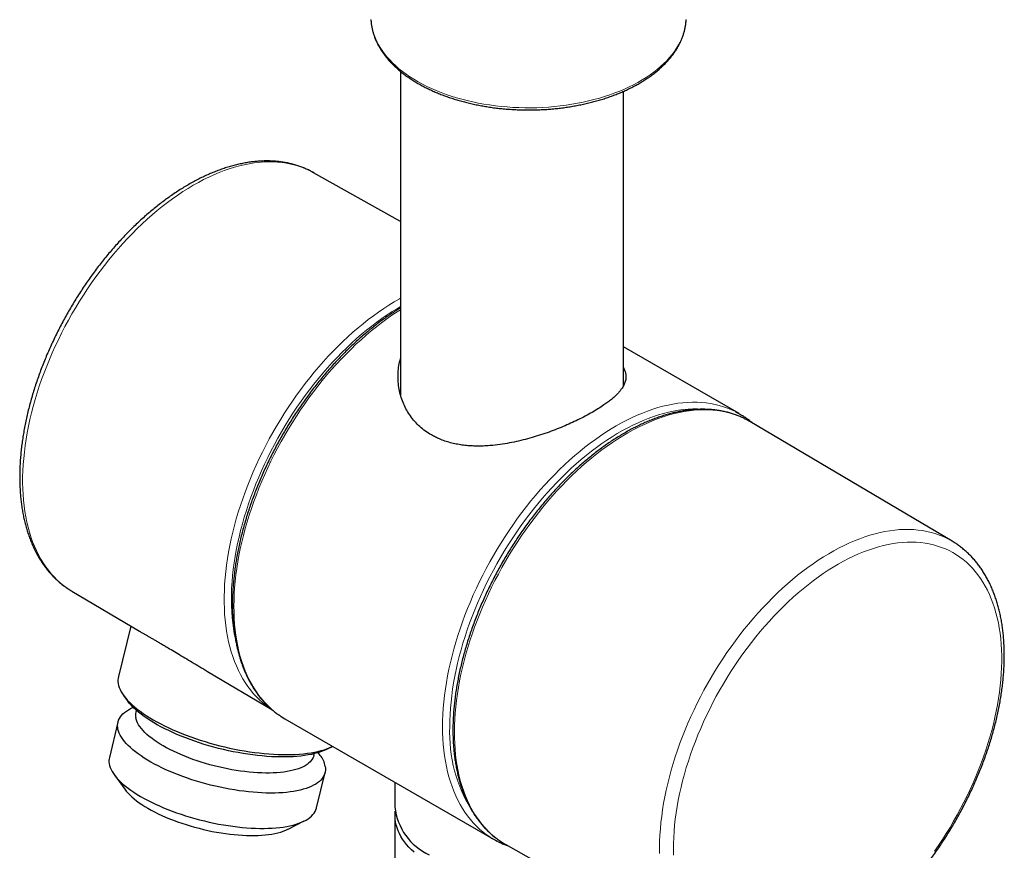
# Model space of a CAD drawing. Header units: millimetres. Extents: x 8 to 2417, y 12 to 2416.
# Tile 15 of 24: x 2250 to 2346, y 289 to 371. Entities that reach past the tile are written whole.
import ezdxf

# ---------------------------------------------------------------- set-up
doc = ezdxf.new("R2010")
doc.units = ezdxf.units.MM

msp = doc.modelspace()

# ---------------------------------------------------------------- linework, layer by layer
at = {"color": 7, "linetype": 'Continuous', "lineweight": 30}
for p, q in [((2286.961, 365.897), (2286.961, 334.093)), ((2308.861, 334.995), (2308.861, 363.943)), ((2286.961, 351.133), (2278.415, 355.945)), ((2320.238, 332.255), (2308.861, 338.823)), ((2341.163, 319.722), (2321.303, 331.471)), ((2254.659, 314.796), (2261.309, 310.861)), ((2260.437, 311.377), (2259.223, 306.403)), ((2267.99, 306.909), (2274.298, 303.177)), ((2259.74, 304.546), (2260.093, 304.057)), ((2260.688, 303.374), (2260.383, 303.22)), ((2260.989, 303.094), (2260.947, 302.92)), ((2274.232, 303.224), (2274.185, 303.255)), ((2275.584, 302.262), (2296.09, 290.425)), ((2259.186, 301.936), (2258.338, 298.464)), ((2279.714, 299.269), (2280.253, 299.541)), ((2278.433, 298.653), (2278.476, 298.826)), ((2279.072, 298.66), (2278.872, 298.936)), ((2258.81, 296.772), (2259.853, 295.326)), ((2278.696, 293.496), (2279.543, 296.968)), ((2286.411, 296.012), (2286.411, 293.579)), ((2286.411, 292.762), (2286.411, 195.594)), ((2275.906, 291.409), (2277.498, 292.212)), ((2297.301, 289.894), (2317.407, 278.572))]:
    msp.add_line(p, q, dxfattribs=at)
at = {"color": 252, "linetype": 'Continuous', "lineweight": 0, "flags": 128}
for points in [[(2284.045, 370.997), (2284.051, 370.894), (2284.087, 370.558), (2284.144, 370.223), (2284.224, 369.889), (2284.325, 369.558), (2284.447, 369.229), (2284.591, 368.903), (2284.756, 368.58), (2284.942, 368.261), (2285.148, 367.946), (2285.375, 367.636), (2285.622, 367.331), (2285.889, 367.031), (2286.175, 366.738), (2286.48, 366.451), (2286.803, 366.171), (2287.145, 365.898), (2287.504, 365.633), (2287.88, 365.375), (2288.272, 365.127), (2288.681, 364.886), (2289.105, 364.655), (2289.543, 364.433), (2289.996, 364.221), (2290.462, 364.019), (2290.941, 363.827), (2291.432, 363.645), (2291.935, 363.475), (2292.449, 363.315), (2292.972, 363.167), (2293.505, 363.03), (2294.046, 362.905), (2294.595, 362.792), (2295.151, 362.69), (2295.714, 362.601), (2296.281, 362.524), (2296.854, 362.46), (2297.43, 362.408), (2298.009, 362.368), (2298.59, 362.341), (2299.173, 362.327), (2299.756, 362.326), (2300.339, 362.337), (2300.921, 362.36), (2301.5, 362.397), (2302.077, 362.446), (2302.651, 362.507), (2303.22, 362.581), (2303.783, 362.667), (2304.341, 362.765), (2304.892, 362.876), (2305.435, 362.998), (2305.97, 363.132), (2306.496, 363.277), (2307.012, 363.434), (2307.518, 363.602), (2308.012, 363.78), (2308.494, 363.97), (2308.964, 364.169), (2309.42, 364.379), (2309.862, 364.599), (2310.289, 364.828), (2310.702, 365.066), (2311.098, 365.312), (2311.478, 365.568), (2311.842, 365.831), (2312.188, 366.102), (2312.516, 366.38), (2312.825, 366.666), (2313.116, 366.958), (2313.387, 367.255), (2313.639, 367.559), (2313.871, 367.868), (2314.083, 368.182), (2314.274, 368.5), (2314.444, 368.822), (2314.594, 369.147), (2314.721, 369.475), (2314.828, 369.806), (2314.913, 370.139), (2314.976, 370.474), (2315.017, 370.81), (2315.03, 370.996)], [(2278.415, 355.945), (2278.148, 356.089), (2277.772, 356.27), (2277.386, 356.431), (2276.99, 356.574), (2276.584, 356.696), (2276.169, 356.799), (2275.745, 356.882), (2275.313, 356.945), (2274.873, 356.989), (2274.426, 357.012), (2273.971, 357.015), (2273.509, 356.999), (2273.041, 356.962), (2272.567, 356.906), (2272.087, 356.829), (2271.603, 356.733), (2271.114, 356.617), (2270.621, 356.482), (2270.124, 356.327), (2269.623, 356.152), (2269.121, 355.959), (2268.615, 355.746), (2268.108, 355.515), (2267.6, 355.265), (2267.09, 354.996), (2266.58, 354.71), (2266.071, 354.406), (2265.561, 354.084), (2265.053, 353.745), (2264.546, 353.389), (2264.041, 353.016), (2263.538, 352.627), (2263.038, 352.222), (2262.542, 351.801), (2262.049, 351.365), (2261.561, 350.915), (2261.077, 350.45), (2260.598, 349.971), (2260.124, 349.479), (2259.657, 348.974), (2259.196, 348.456), (2258.742, 347.926), (2258.295, 347.384), (2257.856, 346.832), (2257.425, 346.268), (2257.002, 345.695), (2256.589, 345.112), (2256.184, 344.52), (2255.789, 343.92), (2255.404, 343.311), (2255.029, 342.696), (2254.665, 342.073), (2254.312, 341.444), (2253.971, 340.81), (2253.641, 340.171), (2253.323, 339.527), (2253.017, 338.879), (2252.724, 338.228), (2252.443, 337.575), (2252.176, 336.919), (2251.921, 336.262), (2251.681, 335.604), (2251.454, 334.945), (2251.241, 334.288), (2251.042, 333.631), (2250.858, 332.975), (2250.688, 332.322), (2250.533, 331.671), (2250.392, 331.024), (2250.267, 330.381), (2250.156, 329.743), (2250.061, 329.109), (2249.981, 328.481), (2249.916, 327.86), (2249.867, 327.246), (2249.833, 326.638), (2249.815, 326.039), (2249.812, 325.449), (2249.824, 324.867), (2249.852, 324.296), (2249.896, 323.734), (2249.954, 323.183), (2250.029, 322.643), (2250.118, 322.115), (2250.223, 321.599), (2250.342, 321.096), (2250.477, 320.606), (2250.627, 320.13), (2250.791, 319.667), (2250.97, 319.219), (2251.163, 318.786), (2251.371, 318.368), (2251.592, 317.965), (2251.828, 317.579), (2252.077, 317.209), (2252.339, 316.855), (2252.615, 316.519), (2252.903, 316.2), (2253.204, 315.898), (2253.518, 315.615), (2253.843, 315.35), (2254.18, 315.103), (2254.529, 314.874), (2254.659, 314.796)], [(2274.185, 303.255), (2274.064, 303.337), (2273.723, 303.583), (2273.395, 303.849), (2273.079, 304.132), (2272.775, 304.433), (2272.483, 304.752), (2272.205, 305.089), (2271.94, 305.442), (2271.688, 305.812), (2271.449, 306.199), (2271.225, 306.601), (2271.014, 307.02), (2270.818, 307.453), (2270.636, 307.902), (2270.469, 308.365), (2270.316, 308.842), (2270.178, 309.333), (2270.055, 309.836), (2269.948, 310.353), (2269.855, 310.882), (2269.778, 311.423), (2269.716, 311.975), (2269.669, 312.537), (2269.638, 313.111), (2269.623, 313.693), (2269.622, 314.285), (2269.638, 314.886), (2269.669, 315.495), (2269.715, 316.111), (2269.777, 316.734), (2269.854, 317.364), (2269.946, 318), (2270.053, 318.641), (2270.176, 319.287), (2270.314, 319.936), (2270.466, 320.59), (2270.633, 321.246), (2270.815, 321.904), (2271.011, 322.565), (2271.221, 323.226), (2271.445, 323.888), (2271.684, 324.55), (2271.935, 325.211), (2272.201, 325.871), (2272.479, 326.528), (2272.77, 327.184), (2273.074, 327.836), (2273.39, 328.485), (2273.718, 329.129), (2274.058, 329.769), (2274.409, 330.403), (2274.772, 331.031), (2275.145, 331.652), (2275.529, 332.266), (2275.922, 332.873), (2276.326, 333.471), (2276.739, 334.06), (2277.161, 334.64), (2277.591, 335.21), (2278.03, 335.77), (2278.476, 336.319), (2278.93, 336.856), (2279.391, 337.382), (2279.859, 337.895), (2280.332, 338.395), (2280.812, 338.882), (2281.296, 339.355), (2281.786, 339.813), (2282.28, 340.258), (2282.777, 340.687), (2283.279, 341.101), (2283.783, 341.499), (2284.29, 341.88), (2284.799, 342.246), (2285.309, 342.594), (2285.821, 342.926), (2286.334, 343.239), (2286.846, 343.536), (2286.961, 343.599)], [(2286.961, 342.784), (2286.642, 342.596), (2286.135, 342.284), (2285.63, 341.955), (2285.125, 341.608), (2284.622, 341.244), (2284.121, 340.864), (2283.623, 340.468), (2283.128, 340.057), (2282.637, 339.63), (2282.149, 339.188), (2281.666, 338.731), (2281.188, 338.261), (2280.715, 337.776), (2280.248, 337.279), (2279.788, 336.769), (2279.334, 336.246), (2278.887, 335.712), (2278.447, 335.167), (2278.016, 334.611), (2277.593, 334.044), (2277.178, 333.468), (2276.773, 332.882), (2276.377, 332.288), (2275.991, 331.686), (2275.615, 331.076), (2275.249, 330.46), (2274.895, 329.837), (2274.552, 329.208), (2274.22, 328.574), (2273.9, 327.935), (2273.592, 327.292), (2273.297, 326.646), (2273.014, 325.997), (2272.745, 325.346), (2272.488, 324.693), (2272.245, 324.039), (2272.016, 323.384), (2271.8, 322.73), (2271.599, 322.077), (2271.412, 321.424), (2271.239, 320.774), (2271.081, 320.127), (2270.938, 319.483), (2270.81, 318.843), (2270.697, 318.207), (2270.598, 317.576), (2270.515, 316.95), (2270.448, 316.331), (2270.395, 315.719), (2270.358, 315.113), (2270.337, 314.516), (2270.331, 313.927), (2270.34, 313.348), (2270.365, 312.777), (2270.405, 312.217), (2270.461, 311.667), (2270.532, 311.129), (2270.618, 310.602), (2270.689, 310.234)], [(2286.961, 342.478), (2286.627, 342.266), (2286.113, 341.924), (2285.6, 341.565), (2285.089, 341.189), (2284.58, 340.797), (2284.074, 340.389), (2283.571, 339.965), (2283.072, 339.526), (2282.578, 339.071), (2282.088, 338.603), (2281.602, 338.12), (2281.123, 337.623), (2280.649, 337.114), (2280.182, 336.592), (2279.722, 336.057), (2279.269, 335.511), (2278.824, 334.953), (2278.386, 334.385), (2277.957, 333.806), (2277.537, 333.218), (2277.126, 332.621), (2276.725, 332.015), (2276.334, 331.401), (2275.953, 330.779), (2275.583, 330.151), (2275.224, 329.516), (2274.876, 328.875), (2274.54, 328.229), (2274.216, 327.579), (2273.904, 326.924), (2273.604, 326.266), (2273.318, 325.606), (2273.044, 324.943), (2272.784, 324.278), (2272.537, 323.613), (2272.305, 322.947), (2272.086, 322.281), (2271.881, 321.616), (2271.691, 320.953), (2271.515, 320.291), (2271.355, 319.632), (2271.209, 318.977), (2271.078, 318.325), (2270.962, 317.678), (2270.861, 317.035), (2270.776, 316.399), (2270.706, 315.768), (2270.651, 315.144), (2270.612, 314.528), (2270.589, 313.92), (2270.581, 313.319), (2270.589, 312.728), (2270.612, 312.147), (2270.651, 311.575), (2270.706, 311.014), (2270.776, 310.465), (2270.861, 309.926), (2270.962, 309.4), (2271.078, 308.887), (2271.209, 308.386), (2271.355, 307.899), (2271.515, 307.426), (2271.691, 306.967), (2271.881, 306.524), (2272.086, 306.095), (2272.305, 305.682), (2272.537, 305.285), (2272.784, 304.904), (2273.044, 304.54), (2273.318, 304.192), (2273.604, 303.863), (2273.904, 303.55), (2274.216, 303.256), (2274.54, 302.98), (2274.876, 302.722), (2275.224, 302.483), (2275.224, 302.483)], [(2291.087, 301.482), (2291.095, 302.082), (2291.119, 302.69), (2291.157, 303.307), (2291.212, 303.93), (2291.282, 304.561), (2291.367, 305.198), (2291.468, 305.84), (2291.584, 306.487), (2291.715, 307.139), (2291.861, 307.794), (2292.022, 308.453), (2292.197, 309.115), (2292.387, 309.778), (2292.592, 310.443), (2292.811, 311.109), (2293.043, 311.775), (2293.29, 312.44), (2293.55, 313.105), (2293.824, 313.768), (2294.11, 314.429), (2294.41, 315.086), (2294.722, 315.741), (2295.046, 316.391), (2295.382, 317.037), (2295.73, 317.678), (2296.089, 318.313), (2296.459, 318.941), (2296.84, 319.563), (2297.231, 320.177), (2297.633, 320.783), (2298.043, 321.38), (2298.463, 321.968), (2298.892, 322.547), (2299.33, 323.115), (2299.775, 323.673), (2300.228, 324.219), (2300.688, 324.754), (2301.156, 325.276), (2301.629, 325.786), (2302.109, 326.282), (2302.594, 326.765), (2303.084, 327.233), (2303.578, 327.688), (2304.077, 328.127), (2304.58, 328.551), (2305.086, 328.959), (2305.595, 329.351), (2306.106, 329.727), (2306.619, 330.086), (2307.133, 330.428), (2307.648, 330.752), (2308.164, 331.059), (2308.68, 331.348), (2309.195, 331.618), (2309.709, 331.87), (2310.222, 332.104), (2310.733, 332.318), (2311.242, 332.513), (2311.748, 332.689), (2312.251, 332.845), (2312.75, 332.982), (2313.244, 333.099), (2313.734, 333.196), (2314.22, 333.273), (2314.699, 333.331), (2315.173, 333.368), (2315.64, 333.385), (2316.1, 333.382), (2316.553, 333.358), (2316.998, 333.315), (2317.436, 333.252), (2317.865, 333.169), (2318.285, 333.065), (2318.696, 332.942), (2319.097, 332.799), (2319.488, 332.637), (2319.869, 332.455), (2319.88, 332.449)], [(2316.905, 332.684), (2316.583, 332.708), (2316.132, 332.725), (2315.675, 332.721), (2315.211, 332.696), (2314.74, 332.652), (2314.264, 332.588), (2313.782, 332.504), (2313.296, 332.4), (2312.805, 332.276), (2312.31, 332.133), (2311.811, 331.97), (2311.31, 331.788), (2310.806, 331.586), (2310.299, 331.365), (2309.792, 331.126), (2309.282, 330.868), (2308.773, 330.592), (2308.263, 330.297), (2307.753, 329.985), (2307.244, 329.655), (2306.736, 329.308), (2306.229, 328.944), (2305.725, 328.564), (2305.224, 328.167), (2304.725, 327.754), (2304.23, 327.326), (2303.739, 326.883), (2303.253, 326.426), (2302.771, 325.954), (2302.295, 325.468), (2301.825, 324.969), (2301.36, 324.457), (2300.903, 323.933), (2300.452, 323.396), (2300.009, 322.849), (2299.574, 322.29), (2299.147, 321.721), (2298.729, 321.143), (2298.32, 320.554), (2297.921, 319.958), (2297.531, 319.353), (2297.152, 318.74), (2296.783, 318.12), (2296.425, 317.494), (2296.079, 316.862), (2295.743, 316.224), (2295.42, 315.582), (2295.109, 314.936), (2294.811, 314.286), (2294.525, 313.633), (2294.252, 312.978), (2293.993, 312.321), (2293.747, 311.663), (2293.514, 311.005), (2293.296, 310.346), (2293.092, 309.689), (2292.902, 309.032), (2292.727, 308.378), (2292.566, 307.726), (2292.421, 307.078), (2292.29, 306.433), (2292.174, 305.793), (2292.074, 305.157), (2291.989, 304.527), (2291.919, 303.903), (2291.864, 303.286), (2291.826, 302.677), (2291.802, 302.075), (2291.795, 301.482)], [(2320.929, 331.679), (2320.552, 331.863), (2320.165, 332.028), (2319.768, 332.174), (2319.361, 332.3), (2318.945, 332.406), (2318.52, 332.492), (2318.086, 332.559), (2317.644, 332.605), (2317.195, 332.632), (2316.738, 332.639), (2316.275, 332.625), (2315.805, 332.592), (2315.329, 332.538), (2314.848, 332.465), (2314.361, 332.372), (2313.87, 332.259), (2313.374, 332.126), (2312.875, 331.974), (2312.372, 331.802), (2311.866, 331.611), (2311.358, 331.401), (2310.849, 331.172), (2310.337, 330.925), (2309.825, 330.659), (2309.312, 330.374), (2308.799, 330.072), (2308.286, 329.752), (2307.774, 329.415), (2307.264, 329.061), (2306.755, 328.69), (2306.249, 328.302), (2305.745, 327.899), (2305.245, 327.479), (2304.748, 327.045), (2304.255, 326.595), (2303.767, 326.131), (2303.284, 325.653), (2302.806, 325.162), (2302.334, 324.657), (2301.868, 324.139), (2301.409, 323.609), (2300.958, 323.068), (2300.513, 322.515), (2300.077, 321.951), (2299.649, 321.377), (2299.23, 320.794), (2298.82, 320.201), (2298.42, 319.599), (2298.029, 318.99), (2297.649, 318.373), (2297.279, 317.748), (2296.92, 317.118), (2296.572, 316.481), (2296.236, 315.84), (2295.912, 315.193), (2295.6, 314.543), (2295.3, 313.889), (2295.014, 313.232), (2294.74, 312.573), (2294.479, 311.912), (2294.232, 311.251), (2293.998, 310.588), (2293.779, 309.926), (2293.573, 309.265), (2293.382, 308.604), (2293.206, 307.946), (2293.044, 307.291), (2292.896, 306.638), (2292.764, 305.989), (2292.647, 305.345), (2292.545, 304.705), (2292.458, 304.071), (2292.386, 303.443), (2292.33, 302.822), (2292.289, 302.208), (2292.264, 301.601), (2292.254, 301.003), (2292.26, 300.414), (2292.281, 299.835), (2292.318, 299.265), (2292.37, 298.706), (2292.438, 298.157), (2292.521, 297.621), (2292.619, 297.096), (2292.732, 296.583), (2292.861, 296.084), (2293.004, 295.598), (2293.162, 295.126), (2293.335, 294.668), (2293.523, 294.224), (2293.724, 293.796), (2293.94, 293.383), (2294.17, 292.986), (2294.414, 292.606), (2294.671, 292.241), (2294.942, 291.894), (2295.225, 291.564), (2295.522, 291.252), (2295.83, 290.957), (2296.151, 290.68), (2296.485, 290.422), (2296.829, 290.182), (2296.965, 290.095)], [(2312.417, 289.027), (2312.413, 289.616), (2312.424, 290.213), (2312.451, 290.819), (2312.493, 291.432), (2312.551, 292.053), (2312.624, 292.68), (2312.712, 293.313), (2312.816, 293.952), (2312.936, 294.596), (2313.07, 295.244), (2313.219, 295.895), (2313.383, 296.55), (2313.562, 297.207), (2313.755, 297.866), (2313.963, 298.526), (2314.185, 299.187), (2314.421, 299.847), (2314.67, 300.508), (2314.933, 301.166), (2315.209, 301.823), (2315.499, 302.478), (2315.801, 303.13), (2316.115, 303.778), (2316.442, 304.421), (2316.78, 305.06), (2317.13, 305.693), (2317.491, 306.321), (2317.863, 306.941), (2318.246, 307.555), (2318.639, 308.161), (2319.041, 308.758), (2319.453, 309.346), (2319.875, 309.926), (2320.304, 310.495), (2320.742, 311.053), (2321.188, 311.601), (2321.642, 312.137), (2322.102, 312.661), (2322.569, 313.173), (2323.042, 313.671), (2323.521, 314.156), (2324.005, 314.627), (2324.494, 315.084), (2324.988, 315.527), (2325.485, 315.954), (2325.986, 316.365), (2326.49, 316.76), (2326.996, 317.14), (2327.504, 317.502), (2328.014, 317.848), (2328.525, 318.176), (2329.037, 318.486), (2329.549, 318.779), (2330.06, 319.053), (2330.571, 319.309), (2331.081, 319.547), (2331.588, 319.765), (2332.094, 319.964), (2332.597, 320.144), (2333.096, 320.305), (2333.593, 320.446), (2334.085, 320.567), (2334.572, 320.669), (2335.055, 320.75), (2335.532, 320.812), (2336.003, 320.853), (2336.468, 320.874), (2336.926, 320.875), (2337.377, 320.856), (2337.821, 320.817), (2338.256, 320.758), (2338.683, 320.679), (2339.102, 320.58), (2339.511, 320.461), (2339.91, 320.322), (2340.3, 320.163), (2340.679, 319.985), (2341.048, 319.788), (2341.233, 319.679)], [(2339.426, 289.226), (2339.825, 289.804), (2340.214, 290.389), (2340.594, 290.983), (2340.963, 291.585), (2341.321, 292.193), (2341.669, 292.808), (2342.005, 293.428), (2342.33, 294.054), (2342.643, 294.684), (2342.944, 295.318), (2343.232, 295.955), (2343.508, 296.595), (2343.77, 297.237), (2344.019, 297.881), (2344.255, 298.525), (2344.477, 299.17), (2344.685, 299.814), (2344.879, 300.457), (2345.058, 301.099), (2345.223, 301.739), (2345.374, 302.375), (2345.509, 303.008), (2345.63, 303.638), (2345.735, 304.262), (2345.826, 304.882), (2345.901, 305.495), (2345.961, 306.102), (2346.005, 306.702), (2346.035, 307.295), (2346.048, 307.879), (2346.047, 308.455), (2346.029, 309.021), (2345.997, 309.577), (2345.949, 310.124), (2345.885, 310.659), (2345.806, 311.183), (2345.713, 311.695), (2345.603, 312.195), (2345.479, 312.682), (2345.34, 313.155), (2345.187, 313.615), (2345.018, 314.061), (2344.835, 314.492), (2344.638, 314.908), (2344.427, 315.309), (2344.202, 315.693), (2343.963, 316.062), (2343.711, 316.414), (2343.445, 316.749), (2343.167, 317.067), (2342.876, 317.367), (2342.572, 317.65), (2342.257, 317.915), (2341.929, 318.161), (2341.59, 318.389), (2341.24, 318.598), (2340.879, 318.788), (2340.507, 318.958), (2340.126, 319.11), (2339.734, 319.242), (2339.334, 319.354), (2338.924, 319.447), (2338.505, 319.52), (2338.078, 319.573), (2337.644, 319.607), (2337.202, 319.62), (2336.753, 319.613), (2336.298, 319.587), (2335.836, 319.54), (2335.369, 319.474), (2334.896, 319.388), (2334.419, 319.282), (2333.937, 319.156), (2333.452, 319.011), (2332.963, 318.847), (2332.471, 318.663), (2331.977, 318.46), (2331.481, 318.239), (2330.983, 317.999), (2330.485, 317.74), (2329.985, 317.464), (2329.486, 317.169), (2328.987, 316.857), (2328.489, 316.528), (2327.992, 316.181), (2327.498, 315.818), (2327.005, 315.439), (2326.515, 315.043), (2326.029, 314.633), (2325.546, 314.207), (2325.067, 313.766), (2324.593, 313.311), (2324.125, 312.841), (2323.661, 312.359), (2323.204, 311.863), (2322.753, 311.355), (2322.309, 310.835), (2321.872, 310.304), (2321.443, 309.761), (2321.022, 309.208), (2320.61, 308.645), (2320.206, 308.072), (2319.812, 307.491), (2319.427, 306.901), (2319.053, 306.303), (2318.688, 305.698), (2318.335, 305.087), (2317.993, 304.47), (2317.662, 303.847), (2317.342, 303.219), (2317.035, 302.587), (2316.74, 301.951), (2316.458, 301.313), (2316.189, 300.672), (2315.933, 300.029), (2315.69, 299.385), (2315.461, 298.74), (2315.245, 298.096), (2315.044, 297.452), (2314.857, 296.809), (2314.684, 296.168), (2314.526, 295.53), (2314.383, 294.895), (2314.254, 294.264), (2314.141, 293.636), (2314.042, 293.014), (2313.959, 292.398), (2313.891, 291.787), (2313.838, 291.183), (2313.801, 290.587), (2313.779, 289.998), (2313.773, 289.418), (2313.782, 288.847)], [(2295.725, 290.649), (2295.382, 290.884), (2295.046, 291.142), (2294.722, 291.418), (2294.41, 291.712), (2294.11, 292.025), (2293.824, 292.354), (2293.55, 292.702), (2293.29, 293.066), (2293.043, 293.447), (2292.811, 293.844), (2292.592, 294.257), (2292.387, 294.686), (2292.197, 295.13), (2292.022, 295.588), (2291.861, 296.061), (2291.715, 296.548), (2291.584, 297.049), (2291.468, 297.562), (2291.367, 298.088), (2291.282, 298.627), (2291.212, 299.176), (2291.157, 299.737), (2291.119, 300.309), (2291.095, 300.89), (2291.087, 301.482)]]:
    msp.add_lwpolyline(points, dxfattribs=at)
at = {"color": 7, "linetype": 'Continuous', "lineweight": 30, "flags": 128}
for points in [[(2286.89, 334.331), (2286.957, 334.53), (2286.961, 334.54)], [(2319.88, 332.449), (2320.239, 332.254), (2320.585, 332.042)], [(2321.303, 331.471), (2321.296, 331.476), (2320.929, 331.679), (2320.929, 331.679)], [(2259.203, 305.729), (2259.246, 305.531), (2259.31, 305.33), (2259.396, 305.125), (2259.502, 304.918), (2259.629, 304.708), (2259.777, 304.497), (2259.945, 304.283), (2260.132, 304.069), (2260.339, 303.854), (2260.566, 303.638), (2260.811, 303.423), (2261.074, 303.208), (2261.355, 302.994), (2261.654, 302.781), (2261.969, 302.57), (2262.3, 302.362), (2262.646, 302.155), (2263.007, 301.952), (2263.382, 301.751), (2263.771, 301.555), (2264.172, 301.362), (2264.585, 301.174), (2265.009, 300.991), (2265.444, 300.813), (2265.887, 300.64), (2266.34, 300.473), (2266.8, 300.312), (2267.267, 300.157), (2267.74, 300.01), (2268.217, 299.869), (2268.699, 299.735), (2269.185, 299.609), (2269.672, 299.491), (2270.161, 299.381), (2270.651, 299.278), (2271.14, 299.185), (2271.627, 299.099), (2272.112, 299.023), (2272.594, 298.955), (2273.072, 298.896), (2273.545, 298.847), (2274.011, 298.806), (2274.471, 298.775), (2274.923, 298.753), (2275.366, 298.741), (2275.8, 298.738), (2276.224, 298.744), (2276.636, 298.76), (2277.037, 298.785), (2277.425, 298.819), (2277.799, 298.863), (2278.16, 298.916), (2278.506, 298.978), (2278.836, 299.049), (2279.15, 299.128), (2279.448, 299.217), (2279.728, 299.313), (2279.991, 299.418), (2280.235, 299.532), (2280.277, 299.553)], [(2279.714, 299.269), (2279.612, 299.219), (2279.365, 299.111), (2279.099, 299.011), (2278.816, 298.919), (2278.515, 298.836), (2278.198, 298.762), (2277.865, 298.697), (2277.517, 298.641), (2277.154, 298.595), (2276.777, 298.557), (2276.387, 298.529), (2275.985, 298.511), (2275.572, 298.502), (2275.147, 298.502), (2274.713, 298.512), (2274.271, 298.532), (2273.82, 298.561), (2273.362, 298.599), (2272.897, 298.647), (2272.428, 298.704), (2271.954, 298.77), (2271.477, 298.844), (2270.997, 298.928), (2270.516, 299.021), (2270.035, 299.122), (2269.554, 299.231), (2269.074, 299.348), (2268.597, 299.473), (2268.123, 299.605), (2267.654, 299.745), (2267.19, 299.892), (2266.732, 300.046), (2266.281, 300.206), (2265.839, 300.372), (2265.405, 300.544), (2264.981, 300.721), (2264.568, 300.903), (2264.167, 301.09), (2263.777, 301.281), (2263.401, 301.476), (2263.039, 301.675), (2262.691, 301.877), (2262.359, 302.081), (2262.042, 302.288), (2261.742, 302.497), (2261.46, 302.707), (2261.195, 302.918), (2260.948, 303.13), (2260.72, 303.342), (2260.512, 303.553), (2260.323, 303.764), (2260.154, 303.974), (2260.093, 304.057)], [(2279.562, 297.582), (2279.582, 297.396), (2279.581, 297.215), (2279.558, 297.038), (2279.514, 296.867), (2279.449, 296.701), (2279.362, 296.54), (2279.255, 296.386), (2279.126, 296.238), (2278.977, 296.097), (2278.808, 295.963), (2278.619, 295.837), (2278.411, 295.718), (2278.183, 295.607), (2277.937, 295.504), (2277.673, 295.409), (2277.392, 295.322), (2277.093, 295.245), (2276.778, 295.176), (2276.448, 295.116), (2276.103, 295.066), (2275.744, 295.024), (2275.371, 294.992), (2274.985, 294.97), (2274.588, 294.956), (2274.18, 294.953), (2273.762, 294.958), (2273.334, 294.973), (2272.898, 294.998), (2272.455, 295.032), (2272.005, 295.075), (2271.549, 295.127), (2271.089, 295.189), (2270.626, 295.259), (2270.16, 295.338), (2269.692, 295.426), (2269.223, 295.523), (2268.755, 295.627), (2268.287, 295.74), (2267.823, 295.861), (2267.361, 295.989), (2266.904, 296.124), (2266.452, 296.266), (2266.006, 296.415), (2265.567, 296.571), (2265.136, 296.732), (2264.713, 296.899), (2264.301, 297.072), (2263.899, 297.25), (2263.509, 297.432), (2263.131, 297.618), (2262.767, 297.809), (2262.416, 298.002), (2262.079, 298.199), (2261.758, 298.399), (2261.454, 298.6), (2261.165, 298.804), (2260.894, 299.008), (2260.641, 299.214), (2260.406, 299.42), (2260.19, 299.627), (2259.993, 299.833), (2259.816, 300.038), (2259.659, 300.242), (2259.522, 300.444), (2259.406, 300.644), (2259.312, 300.842), (2259.238, 301.037), (2259.185, 301.228), (2259.154, 301.416), (2259.144, 301.599), (2259.156, 301.778), (2259.19, 301.952), (2259.244, 302.121), (2259.32, 302.285), (2259.418, 302.442), (2259.536, 302.593), (2259.674, 302.737), (2259.833, 302.875), (2260.013, 303.005), (2260.211, 303.128), (2260.383, 303.22)], [(2278.433, 298.653), (2278.419, 298.598), (2278.362, 298.443), (2278.284, 298.294), (2278.184, 298.151), (2278.064, 298.015), (2277.924, 297.885), (2277.763, 297.762), (2277.583, 297.647), (2277.383, 297.539), (2277.165, 297.439), (2276.928, 297.348), (2276.674, 297.265), (2276.402, 297.19), (2276.114, 297.125), (2275.81, 297.068), (2275.491, 297.02), (2275.158, 296.982), (2274.812, 296.953), (2274.453, 296.933), (2274.083, 296.923), (2273.702, 296.922), (2273.31, 296.931), (2272.911, 296.949), (2272.503, 296.976), (2272.088, 297.013), (2271.667, 297.059), (2271.242, 297.114), (2270.813, 297.179), (2270.381, 297.251), (2269.947, 297.333), (2269.513, 297.423), (2269.079, 297.521), (2268.647, 297.628), (2268.217, 297.742), (2267.791, 297.863), (2267.369, 297.992), (2266.953, 298.127), (2266.544, 298.269), (2266.143, 298.417), (2265.75, 298.571), (2265.367, 298.731), (2264.994, 298.895), (2264.633, 299.064), (2264.285, 299.237), (2263.949, 299.414), (2263.628, 299.595), (2263.321, 299.778), (2263.03, 299.964), (2262.755, 300.151), (2262.498, 300.341), (2262.258, 300.531), (2262.036, 300.722), (2261.832, 300.913), (2261.648, 301.104), (2261.484, 301.294), (2261.34, 301.483), (2261.216, 301.67), (2261.113, 301.855), (2261.031, 302.038), (2260.97, 302.217), (2260.931, 302.393)], [(2275.224, 302.483), (2275.583, 302.263), (2275.584, 302.262)], [(2258.32, 297.85), (2258.361, 297.66), (2258.425, 297.467), (2258.509, 297.271), (2258.614, 297.072), (2258.741, 296.871), (2258.888, 296.668), (2259.055, 296.463), (2259.242, 296.257), (2259.448, 296.051), (2259.674, 295.845), (2259.918, 295.639), (2260.18, 295.434), (2260.46, 295.229), (2260.757, 295.027), (2261.07, 294.826), (2261.398, 294.628), (2261.742, 294.433), (2262.1, 294.241), (2262.471, 294.052), (2262.856, 293.868), (2263.252, 293.688), (2263.659, 293.513), (2264.076, 293.343), (2264.503, 293.178), (2264.938, 293.02), (2265.38, 292.868), (2265.83, 292.722), (2266.285, 292.583), (2266.744, 292.451), (2267.207, 292.327), (2267.673, 292.21), (2268.141, 292.102), (2268.61, 292.001), (2269.078, 291.909), (2269.546, 291.825), (2270.011, 291.751), (2270.473, 291.685), (2270.93, 291.628), (2271.383, 291.58), (2271.83, 291.541), (2272.27, 291.512), (2272.702, 291.492), (2273.125, 291.482), (2273.538, 291.481), (2273.941, 291.489), (2274.332, 291.507), (2274.711, 291.535), (2275.078, 291.572), (2275.43, 291.618), (2275.768, 291.673), (2276.09, 291.737), (2276.397, 291.81), (2276.687, 291.892), (2276.96, 291.983), (2277.215, 292.082), (2277.452, 292.189), (2277.67, 292.304), (2277.869, 292.427), (2278.048, 292.557), (2278.207, 292.695), (2278.346, 292.839), (2278.464, 292.99), (2278.561, 293.147), (2278.637, 293.311), (2278.692, 293.479), (2278.696, 293.496)], [(2259.853, 295.326), (2259.986, 295.153), (2260.15, 294.963), (2260.334, 294.772), (2260.537, 294.581), (2260.759, 294.39), (2260.999, 294.2), (2261.257, 294.01), (2261.532, 293.823), (2261.823, 293.637), (2262.129, 293.454), (2262.451, 293.273), (2262.786, 293.096), (2263.135, 292.923), (2263.496, 292.754), (2263.868, 292.59), (2264.252, 292.43), (2264.644, 292.276), (2265.046, 292.128), (2265.455, 291.986), (2265.871, 291.851), (2266.292, 291.722), (2266.718, 291.601), (2267.148, 291.487), (2267.581, 291.38), (2268.014, 291.282), (2268.449, 291.192), (2268.882, 291.11), (2269.314, 291.037), (2269.744, 290.973), (2270.169, 290.918), (2270.589, 290.872), (2271.004, 290.835), (2271.412, 290.808), (2271.812, 290.79), (2272.203, 290.781), (2272.584, 290.782), (2272.955, 290.792), (2273.314, 290.812), (2273.66, 290.841), (2273.993, 290.879), (2274.312, 290.927), (2274.615, 290.984), (2274.903, 291.049), (2275.175, 291.124), (2275.429, 291.207), (2275.666, 291.298), (2275.885, 291.398), (2275.906, 291.409)], [(2288.285, 289.13), (2288.02, 289.376), (2287.773, 289.628), (2287.546, 289.886), (2287.339, 290.15), (2287.151, 290.419), (2286.985, 290.692), (2286.839, 290.969), (2286.714, 291.249), (2286.61, 291.533), (2286.528, 291.819), (2286.467, 292.106), (2286.429, 292.395), (2286.412, 292.684), (2286.417, 292.974), (2286.433, 293.171)], [(2296.965, 290.095), (2297.185, 289.961), (2297.301, 289.894)]]:
    msp.add_lwpolyline(points, dxfattribs=at)
at = {"color": 7, "linetype": 'Continuous', "lineweight": 30}
for centre, radius, start, end in [((2260.842, 306.017), 1.664, 166.58908, 189.94668), ((2262.208, 302.618), 1.297, 166.53727, 189.9985), ((2259.81, 298.112), 1.514, 166.5687, 189.96707), ((2276.963, 297.051), 2.653, 11.55237, 37.33995), ((2292.174, 294.158), 5.792, 185.74038, 245.57976), ((2300.118, 297.402), 8.057, 236.95353, 243.04946)]:
    msp.add_arc(centre, radius, start, end, dxfattribs=at)
at = {"color": 252, "linetype": 'Continuous', "lineweight": 0}
msp.add_arc((2306.23, 300.864), 14.449, 177.55244, 212.24091, dxfattribs=at)
at = {"color": 7, "linetype": 'Continuous', "lineweight": 30}
for points, knots in [([(2284.048, 370.979), (2284.05, 370.921), (2284.058, 370.754), (2284.092, 370.477), (2284.149, 370.15), (2284.226, 369.824), (2284.323, 369.5), (2284.438, 369.179), (2284.574, 368.86), (2284.728, 368.543), (2284.902, 368.231), (2285.094, 367.922), (2285.306, 367.617), (2285.535, 367.317), (2285.783, 367.022), (2286.049, 366.733), (2286.332, 366.45), (2286.632, 366.173), (2286.949, 365.902), (2287.282, 365.639), (2287.631, 365.384), (2287.995, 365.136), (2288.374, 364.896), (2288.767, 364.665), (2289.173, 364.442), (2289.593, 364.228), (2290.025, 364.023), (2290.469, 363.828), (2290.925, 363.642), (2291.391, 363.467), (2291.867, 363.301), (2292.354, 363.145), (2292.849, 363), (2293.352, 362.865), (2293.864, 362.741), (2294.382, 362.628), (2294.907, 362.526), (2295.438, 362.435), (2295.973, 362.354), (2296.513, 362.286), (2297.057, 362.228), (2297.604, 362.182), (2298.154, 362.148), (2298.705, 362.124), (2299.257, 362.113), (2299.81, 362.113), (2300.362, 362.124), (2300.913, 362.147), (2301.463, 362.182), (2302.01, 362.228), (2302.554, 362.285), (2303.094, 362.353), (2303.63, 362.433), (2304.16, 362.524), (2304.685, 362.626), (2305.204, 362.739), (2305.715, 362.863), (2306.219, 362.998), (2306.714, 363.143), (2307.2, 363.298), (2307.677, 363.464), (2308.143, 363.64), (2308.599, 363.825), (2309.043, 364.021), (2309.476, 364.225), (2309.896, 364.439), (2310.303, 364.662), (2310.696, 364.893), (2311.075, 365.133), (2311.44, 365.381), (2311.789, 365.637), (2312.123, 365.901), (2312.441, 366.171), (2312.742, 366.449), (2313.026, 366.734), (2313.293, 367.024), (2313.542, 367.32), (2313.773, 367.622), (2313.985, 367.929), (2314.178, 368.24), (2314.352, 368.555), (2314.507, 368.873), (2314.643, 369.195), (2314.758, 369.519), (2314.854, 369.845), (2314.93, 370.172), (2314.986, 370.501), (2315.018, 370.77), (2315.025, 370.929), (2315.027, 370.978)], [0, 0, 0, 0, 0.005965, 0.017293, 0.028629, 0.039981, 0.051354, 0.062755, 0.074186, 0.08565, 0.097148, 0.108679, 0.120242, 0.131834, 0.143453, 0.155095, 0.166755, 0.178432, 0.190121, 0.20182, 0.213526, 0.225236, 0.236949, 0.248663, 0.260377, 0.272089, 0.283798, 0.295505, 0.30721, 0.31891, 0.330608, 0.342302, 0.353993, 0.365681, 0.377366, 0.389048, 0.400727, 0.412404, 0.424079, 0.435752, 0.447423, 0.459093, 0.470763, 0.482431, 0.494099, 0.505766, 0.517434, 0.529102, 0.540771, 0.55244, 0.564111, 0.575783, 0.587457, 0.599133, 0.610811, 0.622491, 0.634175, 0.645861, 0.657551, 0.669244, 0.680941, 0.692642, 0.704346, 0.716055, 0.727767, 0.739482, 0.751201, 0.762923, 0.774647, 0.786372, 0.798096, 0.809819, 0.821537, 0.833249, 0.844952, 0.856642, 0.868317, 0.879973, 0.891605, 0.903211, 0.914787, 0.92633, 0.937839, 0.949313, 0.960753, 0.972161, 0.98354, 0.994896, 1, 1, 1, 1]), ([(2278.42, 355.941), (2278.311, 356.001), (2278.082, 356.128), (2277.721, 356.299), (2277.341, 356.46), (2276.951, 356.602), (2276.553, 356.728), (2276.146, 356.835), (2275.732, 356.925), (2275.31, 356.996), (2274.88, 357.049), (2274.443, 357.085), (2274, 357.101), (2273.55, 357.1), (2273.094, 357.08), (2272.632, 357.041), (2272.165, 356.984), (2271.766, 356.921), (2271.523, 356.874), (2271.437, 356.858)], [0, 0, 0, 0, 0.054379, 0.114351, 0.17435, 0.234406, 0.294549, 0.354806, 0.415199, 0.475747, 0.536465, 0.597361, 0.658441, 0.719703, 0.781145, 0.842757, 0.90453, 0.96645, 1, 1, 1, 1]), ([(2271.437, 356.858), (2271.352, 356.84), (2271.107, 356.79), (2270.701, 356.694), (2270.218, 356.562), (2269.732, 356.412), (2269.243, 356.245), (2268.753, 356.059), (2268.261, 355.856), (2267.767, 355.636), (2267.274, 355.398), (2266.78, 355.144), (2266.286, 354.873), (2265.793, 354.585), (2265.3, 354.282), (2264.81, 353.963), (2264.321, 353.628), (2263.834, 353.278), (2263.349, 352.914), (2262.868, 352.534), (2262.39, 352.141), (2261.916, 351.734), (2261.446, 351.313), (2260.98, 350.879), (2260.519, 350.432), (2260.063, 349.973), (2259.613, 349.502), (2259.169, 349.019), (2258.731, 348.525), (2258.299, 348.021), (2257.874, 347.506), (2257.457, 346.981), (2257.047, 346.446), (2256.645, 345.902), (2256.251, 345.35), (2255.866, 344.79), (2255.489, 344.222), (2255.122, 343.646), (2254.764, 343.064), (2254.415, 342.475), (2254.077, 341.881), (2253.749, 341.281), (2253.432, 340.676), (2253.125, 340.067), (2252.829, 339.454), (2252.545, 338.838), (2252.272, 338.219), (2252.011, 337.597), (2251.762, 336.973), (2251.525, 336.348), (2251.3, 335.723), (2251.088, 335.096), (2250.889, 334.47), (2250.703, 333.844), (2250.529, 333.22), (2250.369, 332.597), (2250.223, 331.976), (2250.09, 331.357), (2249.971, 330.742), (2249.865, 330.131), (2249.774, 329.523), (2249.696, 328.92), (2249.633, 328.322), (2249.583, 327.729), (2249.549, 327.143), (2249.528, 326.562), (2249.522, 325.989), (2249.53, 325.423), (2249.553, 324.866), (2249.591, 324.316), (2249.643, 323.776), (2249.709, 323.244), (2249.79, 322.723), (2249.886, 322.212), (2249.996, 321.711), (2250.12, 321.222), (2250.259, 320.745), (2250.412, 320.28), (2250.579, 319.827), (2250.76, 319.388), (2250.954, 318.962), (2251.162, 318.55), (2251.384, 318.153), (2251.618, 317.77), (2251.865, 317.403), (2252.125, 317.051), (2252.397, 316.714), (2252.68, 316.394), (2252.976, 316.09), (2253.282, 315.802), (2253.599, 315.531), (2253.927, 315.277), (2254.266, 315.04), (2254.518, 314.876), (2254.66, 314.796), (2254.682, 314.784)], [0, 0, 0, 0, 0.005837, 0.016739, 0.027652, 0.03858, 0.04952, 0.06047, 0.071428, 0.082392, 0.09336, 0.10433, 0.115302, 0.126274, 0.137245, 0.148214, 0.159181, 0.170145, 0.181107, 0.192065, 0.203021, 0.213972, 0.224921, 0.235866, 0.246808, 0.257747, 0.268683, 0.279616, 0.290547, 0.301475, 0.312401, 0.323325, 0.334246, 0.345167, 0.356085, 0.367003, 0.37792, 0.388835, 0.399751, 0.410666, 0.421581, 0.432496, 0.443411, 0.454327, 0.465244, 0.476162, 0.487081, 0.498001, 0.508923, 0.519848, 0.530774, 0.541702, 0.552634, 0.563567, 0.574504, 0.585444, 0.596388, 0.607335, 0.618285, 0.629239, 0.640197, 0.651159, 0.662124, 0.673093, 0.684065, 0.695041, 0.706019, 0.717, 0.727982, 0.738965, 0.749947, 0.760928, 0.771905, 0.782878, 0.793843, 0.8048, 0.815745, 0.826676, 0.83759, 0.848484, 0.859355, 0.870202, 0.88102, 0.891809, 0.902565, 0.913289, 0.92398, 0.934638, 0.945265, 0.955862, 0.966434, 0.976982, 0.987513, 0.998031, 1, 1, 1, 1]), ([(2286.961, 342.655), (2286.889, 342.612), (2286.653, 342.47), (2286.254, 342.213), (2285.764, 341.884), (2285.276, 341.539), (2284.789, 341.18), (2284.306, 340.805), (2283.825, 340.417), (2283.347, 340.014), (2282.873, 339.598), (2282.403, 339.168), (2281.937, 338.725), (2281.476, 338.27), (2281.021, 337.803), (2280.57, 337.323), (2280.125, 336.832), (2279.687, 336.331), (2279.255, 335.818), (2278.83, 335.295), (2278.412, 334.762), (2278.002, 334.22), (2277.599, 333.67), (2277.205, 333.11), (2276.819, 332.543), (2276.442, 331.967), (2276.074, 331.385), (2275.715, 330.796), (2275.366, 330.201), (2275.027, 329.601), (2274.698, 328.995), (2274.38, 328.384), (2274.073, 327.769), (2273.776, 327.151), (2273.491, 326.529), (2273.217, 325.904), (2272.955, 325.277), (2272.705, 324.649), (2272.467, 324.019), (2272.242, 323.389), (2272.029, 322.758), (2271.828, 322.128), (2271.641, 321.498), (2271.466, 320.87), (2271.305, 320.243), (2271.157, 319.619), (2271.022, 318.998), (2270.901, 318.38), (2270.794, 317.766), (2270.7, 317.156), (2270.621, 316.551), (2270.555, 315.951), (2270.503, 315.357), (2270.466, 314.769), (2270.442, 314.187), (2270.433, 313.613), (2270.438, 313.047), (2270.457, 312.489), (2270.49, 311.939), (2270.537, 311.398), (2270.599, 310.867), (2270.675, 310.346), (2270.765, 309.835), (2270.869, 309.335), (2270.987, 308.846), (2271.119, 308.369), (2271.265, 307.904), (2271.424, 307.452), (2271.597, 307.012), (2271.784, 306.586), (2271.984, 306.174), (2272.196, 305.775), (2272.422, 305.391), (2272.66, 305.022), (2272.911, 304.668), (2273.173, 304.33), (2273.448, 304.007), (2273.734, 303.7), (2274.032, 303.409), (2274.34, 303.135), (2274.66, 302.877), (2274.95, 302.663), (2275.137, 302.542), (2275.211, 302.494)], [0, 0, 0, 0, 0.005495, 0.018021, 0.030547, 0.04307, 0.055593, 0.068113, 0.080632, 0.093149, 0.105664, 0.118177, 0.130688, 0.143197, 0.155705, 0.168211, 0.180716, 0.193219, 0.205721, 0.218222, 0.230721, 0.24322, 0.255718, 0.268215, 0.280711, 0.293207, 0.305702, 0.318197, 0.330692, 0.343188, 0.355683, 0.368178, 0.380674, 0.39317, 0.405667, 0.418164, 0.430662, 0.443161, 0.455662, 0.468163, 0.480666, 0.49317, 0.505676, 0.518183, 0.530692, 0.543203, 0.555716, 0.568231, 0.580747, 0.593266, 0.605787, 0.618311, 0.630836, 0.643363, 0.655892, 0.668422, 0.680954, 0.693488, 0.706021, 0.718555, 0.731089, 0.743621, 0.756151, 0.768677, 0.7812, 0.793716, 0.806226, 0.818727, 0.831218, 0.843696, 0.856162, 0.868612, 0.881045, 0.89346, 0.905855, 0.918231, 0.930587, 0.942923, 0.955241, 0.967541, 0.979826, 0.992098, 1, 1, 1, 1]), ([(2289.991, 330.157), (2289.79, 330.282), (2289.388, 330.53), (2288.844, 330.976), (2288.35, 331.474), (2287.919, 332.017), (2287.555, 332.593), (2287.255, 333.198), (2287.017, 333.833), (2286.842, 334.501), (2286.735, 335.191), (2286.698, 335.904), (2286.739, 336.62), (2286.832, 337.219), (2286.928, 337.57), (2286.961, 337.689)], [0, 0, 0, 0, 0.076883, 0.153768, 0.233069, 0.312376, 0.389198, 0.466025, 0.544805, 0.623588, 0.705821, 0.788055, 0.872425, 0.956793, 1, 1, 1, 1]), ([(2308.861, 336.778), (2308.915, 336.671), (2309.024, 336.454), (2309.105, 336.122), (2309.12, 335.779), (2309.057, 335.422), (2308.912, 335.056), (2308.709, 334.724), (2308.481, 334.431), (2308.252, 334.179), (2307.985, 333.92), (2307.68, 333.655), (2307.337, 333.385), (2306.917, 333.083), (2306.408, 332.748), (2305.793, 332.379), (2305.119, 332.009), (2304.41, 331.649), (2303.682, 331.308), (2302.937, 330.985), (2302.16, 330.673), (2301.349, 330.374), (2300.516, 330.095), (2299.658, 329.838), (2298.785, 329.61), (2297.884, 329.41), (2296.965, 329.247), (2296.133, 329.142), (2295.405, 329.085), (2294.781, 329.063), (2294.169, 329.068), (2293.572, 329.102), (2292.991, 329.166), (2292.417, 329.262), (2291.853, 329.392), (2291.302, 329.559), (2290.81, 329.747), (2290.373, 329.946), (2290.119, 330.087), (2289.991, 330.157)], [0, 0, 0, 0, 0.0301371, 0.0606838, 0.0936048, 0.1265254, 0.1603737, 0.1942202, 0.2163977, 0.2385938, 0.2607698, 0.2837108, 0.3066746, 0.3296142, 0.3601444, 0.3906741, 0.4221918, 0.4537102, 0.4827484, 0.5117876, 0.5416003, 0.5714143, 0.6018109, 0.6322088, 0.6633548, 0.6945014, 0.7274829, 0.7604639, 0.7830719, 0.8056981, 0.8283048, 0.8504497, 0.8726136, 0.8947566, 0.9176931, 0.9406535, 0.9635882, 0.9817681, 1, 1, 1, 1]), ([(2320.912, 331.687), (2320.815, 331.737), (2320.597, 331.849), (2320.248, 332.002), (2319.867, 332.15), (2319.478, 332.279), (2319.08, 332.391), (2318.673, 332.486), (2318.259, 332.562), (2317.838, 332.62), (2317.409, 332.661), (2316.973, 332.683), (2316.531, 332.687), (2316.082, 332.672), (2315.628, 332.64), (2315.169, 332.589), (2314.704, 332.52), (2314.236, 332.433), (2313.762, 332.328), (2313.286, 332.204), (2312.806, 332.063), (2312.323, 331.905), (2311.837, 331.728), (2311.35, 331.534), (2310.861, 331.323), (2310.371, 331.095), (2309.88, 330.85), (2309.389, 330.589), (2308.897, 330.311), (2308.407, 330.016), (2307.917, 329.706), (2307.428, 329.381), (2306.941, 329.04), (2306.456, 328.684), (2305.973, 328.313), (2305.493, 327.928), (2305.016, 327.529), (2304.543, 327.116), (2304.074, 326.69), (2303.609, 326.251), (2303.148, 325.799), (2302.693, 325.334), (2302.243, 324.858), (2301.799, 324.37), (2301.361, 323.872), (2300.929, 323.362), (2300.505, 322.842), (2300.087, 322.312), (2299.677, 321.773), (2299.275, 321.225), (2298.88, 320.668), (2298.495, 320.103), (2298.118, 319.531), (2297.75, 318.951), (2297.391, 318.365), (2297.042, 317.772), (2296.703, 317.174), (2296.374, 316.57), (2296.056, 315.962), (2295.749, 315.349), (2295.452, 314.733), (2295.167, 314.113), (2294.893, 313.491), (2294.631, 312.866), (2294.38, 312.24), (2294.142, 311.612), (2293.916, 310.983), (2293.703, 310.355), (2293.502, 309.726), (2293.315, 309.098), (2293.14, 308.472), (2292.978, 307.847), (2292.83, 307.225), (2292.695, 306.605), (2292.574, 305.989), (2292.466, 305.376), (2292.372, 304.768), (2292.292, 304.164), (2292.226, 303.566), (2292.174, 302.973), (2292.136, 302.387), (2292.112, 301.807), (2292.102, 301.235), (2292.107, 300.67), (2292.126, 300.113), (2292.159, 299.565), (2292.206, 299.026), (2292.267, 298.496), (2292.343, 297.976), (2292.432, 297.467), (2292.536, 296.968), (2292.654, 296.481), (2292.786, 296.005), (2292.931, 295.542), (2293.09, 295.091), (2293.263, 294.653), (2293.449, 294.228), (2293.649, 293.817), (2293.861, 293.42), (2294.087, 293.038), (2294.325, 292.671), (2294.575, 292.318), (2294.837, 291.981), (2295.112, 291.66), (2295.397, 291.354), (2295.695, 291.065), (2296.003, 290.792), (2296.322, 290.536), (2296.637, 290.305), (2296.851, 290.168), (2296.951, 290.104)], [0, 0, 0, 0, 0.007398, 0.016524, 0.025654, 0.03479, 0.043935, 0.053091, 0.062259, 0.071441, 0.080637, 0.089848, 0.099073, 0.108313, 0.117566, 0.126831, 0.136108, 0.145395, 0.154691, 0.163995, 0.173306, 0.182622, 0.191942, 0.201266, 0.210592, 0.21992, 0.22925, 0.23858, 0.24791, 0.25724, 0.266569, 0.275897, 0.285224, 0.29455, 0.303875, 0.313198, 0.32252, 0.33184, 0.341159, 0.350477, 0.359793, 0.369108, 0.378422, 0.387735, 0.397047, 0.406357, 0.415667, 0.424976, 0.434284, 0.443591, 0.452898, 0.462205, 0.47151, 0.480816, 0.490122, 0.499427, 0.508732, 0.518038, 0.527343, 0.536649, 0.545955, 0.555262, 0.564569, 0.573877, 0.583185, 0.592494, 0.601804, 0.611115, 0.620427, 0.629741, 0.639055, 0.648371, 0.657688, 0.667007, 0.676327, 0.685648, 0.694972, 0.704296, 0.713623, 0.72295, 0.73228, 0.741611, 0.750943, 0.760276, 0.769609, 0.778944, 0.788278, 0.797613, 0.806946, 0.816277, 0.825606, 0.834932, 0.844253, 0.85357, 0.862879, 0.872181, 0.881474, 0.890757, 0.900028, 0.909287, 0.918532, 0.927762, 0.936978, 0.946179, 0.955364, 0.964536, 0.973695, 0.982842, 0.99198, 1, 1, 1, 1]), ([(2321.524, 331.34), (2321.509, 331.354), (2321.392, 331.459), (2321.161, 331.639), (2320.868, 331.858), (2320.676, 331.982), (2320.598, 332.032)], [0, 0, 0, 0, 0.051121, 0.40513, 0.758775, 1, 1, 1, 1]), ([(2331.971, 281.229), (2332.056, 281.292), (2332.303, 281.475), (2332.71, 281.789), (2333.19, 282.175), (2333.666, 282.576), (2334.138, 282.99), (2334.606, 283.417), (2335.07, 283.857), (2335.528, 284.31), (2335.981, 284.775), (2336.429, 285.252), (2336.87, 285.74), (2337.305, 286.239), (2337.733, 286.749), (2338.155, 287.269), (2338.568, 287.799), (2338.974, 288.338), (2339.373, 288.886), (2339.762, 289.442), (2340.143, 290.007), (2340.515, 290.579), (2340.878, 291.157), (2341.231, 291.743), (2341.575, 292.334), (2341.908, 292.932), (2342.231, 293.534), (2342.543, 294.141), (2342.844, 294.752), (2343.134, 295.366), (2343.413, 295.984), (2343.68, 296.605), (2343.935, 297.228), (2344.179, 297.852), (2344.41, 298.477), (2344.628, 299.104), (2344.834, 299.73), (2345.027, 300.356), (2345.206, 300.981), (2345.373, 301.605), (2345.527, 302.227), (2345.666, 302.847), (2345.793, 303.464), (2345.905, 304.077), (2346.004, 304.687), (2346.088, 305.292), (2346.159, 305.893), (2346.215, 306.489), (2346.258, 307.078), (2346.285, 307.662), (2346.299, 308.238), (2346.298, 308.808), (2346.282, 309.37), (2346.252, 309.924), (2346.208, 310.469), (2346.148, 311.005), (2346.075, 311.531), (2345.987, 312.048), (2345.884, 312.554), (2345.767, 313.049), (2345.635, 313.532), (2345.489, 314.003), (2345.33, 314.462), (2345.156, 314.908), (2344.968, 315.341), (2344.767, 315.76), (2344.552, 316.165), (2344.324, 316.555), (2344.083, 316.93), (2343.83, 317.29), (2343.564, 317.634), (2343.287, 317.963), (2342.997, 318.275), (2342.697, 318.571), (2342.385, 318.851), (2342.062, 319.114), (2341.729, 319.359), (2341.428, 319.562), (2341.235, 319.677), (2341.159, 319.721)], [0, 0, 0, 0, 0.006979, 0.02019, 0.033396, 0.046599, 0.059798, 0.072993, 0.086184, 0.099371, 0.112554, 0.125734, 0.13891, 0.152084, 0.165254, 0.178422, 0.191588, 0.204751, 0.217913, 0.231073, 0.244232, 0.25739, 0.270547, 0.283703, 0.296859, 0.310016, 0.323172, 0.336329, 0.349487, 0.362646, 0.375806, 0.388968, 0.402132, 0.415298, 0.428467, 0.441638, 0.454812, 0.467989, 0.48117, 0.494355, 0.507543, 0.520735, 0.533932, 0.547133, 0.560339, 0.573549, 0.586764, 0.599983, 0.613206, 0.626434, 0.639664, 0.652898, 0.666135, 0.679373, 0.692611, 0.705847, 0.719081, 0.73231, 0.745532, 0.758744, 0.771944, 0.785128, 0.798294, 0.811437, 0.824556, 0.837645, 0.850702, 0.863725, 0.87671, 0.889656, 0.902562, 0.915429, 0.928256, 0.941047, 0.953805, 0.966532, 0.979236, 0.99192, 1, 1, 1, 1]), ([(2261.309, 310.862), (2261.352, 310.836), (2261.468, 310.767), (2261.674, 310.648), (2261.922, 310.506), (2262.18, 310.358), (2262.455, 310.2), (2262.75, 310.031), (2263.062, 309.85), (2263.394, 309.657), (2263.741, 309.454), (2264.184, 309.193), (2264.734, 308.866), (2265.406, 308.462), (2266.113, 308.035), (2266.84, 307.596), (2267.468, 307.218), (2267.853, 306.991), (2267.99, 306.91)], [0, 0, 0, 0, 0.0323807, 0.087187, 0.1378041, 0.1884207, 0.2394714, 0.2905216, 0.3430289, 0.3955358, 0.4485828, 0.5016298, 0.5902534, 0.679528, 0.7707953, 0.8627189, 0.9509543, 1, 1, 1, 1]), ([(2296.483, 290.213), (2296.588, 290.161), (2296.815, 290.048), (2297.163, 289.899), (2297.409, 289.81), (2297.527, 289.767)], [0, 0, 0, 0, 0.311, 0.670335, 1, 1, 1, 1])]:
    msp.add_open_spline(points, degree=3, knots=knots, dxfattribs=at)

doc.saveas('drawing.dxf')
